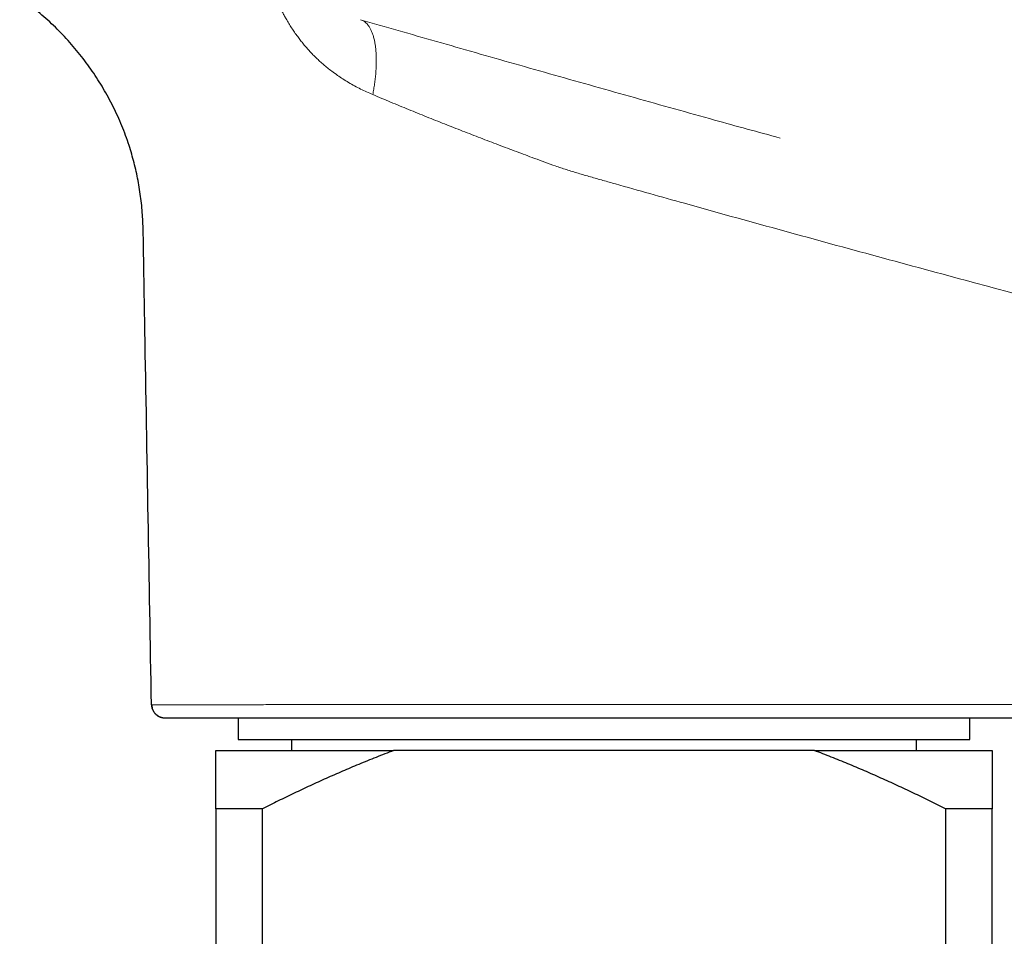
# Model space of a CAD drawing. Header units: millimetres. Extents: x 8 to 1267, y 12 to 683.
# Tile 5 of 50: x 316 to 360, y 579 to 620. Entities that reach past the tile are written whole.
import ezdxf

# ---------------------------------------------------------------- set-up
doc = ezdxf.new("R2010")
doc.units = ezdxf.units.MM

msp = doc.modelspace()

# ---------------------------------------------------------------- linework, layer by layer
at = {"color": 7, "linetype": 'Continuous', "lineweight": 30}
for p, q in [((322.077, 588.971), (322.122, 588.963)), ((325.521, 588.955), (325.521, 587.977)), ((358.521, 587.977), (358.521, 588.955)), ((325.521, 587.977), (358.521, 587.977)), ((327.933, 587.977), (327.933, 587.477)), ((356.108, 587.477), (356.108, 587.977)), ((324.521, 587.477), (332.531, 587.477)), ((351.511, 587.477), (332.531, 587.477)), ((351.511, 587.477), (359.521, 587.477)), ((324.521, 584.851), (324.521, 548.405)), ((326.618, 584.851), (324.521, 584.851)), ((326.618, 548.405), (326.618, 584.851)), ((357.424, 584.851), (357.424, 548.405)), ((359.521, 584.851), (357.424, 584.851)), ((359.521, 548.405), (359.521, 584.851))]:
    msp.add_line(p, q, dxfattribs=at)
at = {"color": 252, "linetype": 'Continuous', "lineweight": 0}
msp.add_line((322.122, 588.963), (322.131, 588.961), dxfattribs=at)
for points, knots in [([(326.526, 623.752), (326.535, 623.695), (326.554, 623.577), (326.587, 623.394), (326.628, 623.2), (326.675, 622.993), (326.731, 622.774), (326.786, 622.579), (326.837, 622.412), (326.88, 622.279), (326.923, 622.152), (326.965, 622.031), (327.011, 621.906), (327.059, 621.779), (327.11, 621.651), (327.162, 621.528), (327.214, 621.406), (327.276, 621.269), (327.345, 621.119), (327.425, 620.957), (327.508, 620.796), (327.593, 620.637), (327.693, 620.46), (327.806, 620.27), (327.933, 620.067), (328.066, 619.869), (328.199, 619.681), (328.335, 619.502), (328.47, 619.333), (328.61, 619.168), (328.752, 619.011), (328.894, 618.861), (329.045, 618.71), (329.207, 618.559), (329.379, 618.408), (329.556, 618.261), (329.762, 618.099), (329.992, 617.932), (330.247, 617.762), (330.505, 617.603), (330.771, 617.452), (331.042, 617.311), (331.315, 617.179), (331.5, 617.099), (331.592, 617.06)], [0, 0, 0, 0, 0.019817, 0.041031, 0.063664, 0.087734, 0.113255, 0.140239, 0.156263, 0.172059, 0.187127, 0.201451, 0.215021, 0.231633, 0.246913, 0.260841, 0.276185, 0.291016, 0.311, 0.331006, 0.351022, 0.371035, 0.391035, 0.418488, 0.444671, 0.47086, 0.498038, 0.521831, 0.546205, 0.571044, 0.594833, 0.618251, 0.641383, 0.668293, 0.694257, 0.720686, 0.748236, 0.785598, 0.820279, 0.855951, 0.892673, 0.928508, 0.964315, 1, 1, 1, 1]), ([(331.039, 620.439), (331.604, 620.276), (332.73, 619.952), (334.461, 619.456), (336.213, 618.955), (337.992, 618.449), (339.786, 617.94), (341.59, 617.43), (343.39, 616.922), (345.193, 616.417), (347.38, 615.805), (348.97, 615.372), (349.957, 615.103)], [0, 0, 0, 0, 0.094828, 0.189048, 0.282967, 0.376936, 0.471349, 0.564864, 0.65866, 0.752422, 0.846179, 1, 1, 1, 1]), ([(331.039, 620.439), (331.069, 620.428), (331.129, 620.407), (331.215, 620.355), (331.296, 620.288), (331.373, 620.203), (331.445, 620.101), (331.51, 619.982), (331.569, 619.846), (331.62, 619.693), (331.664, 619.525), (331.697, 619.353), (331.721, 619.18), (331.738, 619.009), (331.749, 618.831), (331.753, 618.646), (331.752, 618.456), (331.744, 618.249), (331.729, 618.025), (331.706, 617.785), (331.674, 617.543), (331.637, 617.301), (331.607, 617.14), (331.592, 617.06)], [0, 0, 0, 0, 0.046844, 0.094624, 0.143267, 0.192693, 0.242809, 0.293515, 0.344703, 0.396259, 0.448063, 0.499992, 0.543275, 0.586484, 0.62955, 0.672402, 0.71497, 0.757191, 0.807307, 0.856733, 0.905376, 0.953156, 1, 1, 1, 1]), ([(331.592, 617.06), (331.86, 616.947), (332.394, 616.723), (333.203, 616.39), (334.013, 616.061), (334.827, 615.737), (335.638, 615.418), (336.449, 615.104), (337.258, 614.796), (338.069, 614.489), (338.766, 614.228), (339.351, 614.014), (339.83, 613.838), (340.332, 613.671), (340.861, 613.509), (341.411, 613.349), (341.973, 613.19), (342.868, 612.94), (344.091, 612.593), (346.531, 611.909), (349.863, 610.984), (354.086, 609.829), (359.417, 608.383), (365.858, 606.663), (373.415, 604.682), (378.461, 603.393), (380.984, 602.749)], [0, 0, 0, 0, 0.017984, 0.035786, 0.053432, 0.070951, 0.088372, 0.105417, 0.122416, 0.139311, 0.156168, 0.165824, 0.175553, 0.18578, 0.19653, 0.207652, 0.218995, 0.230404, 0.261569, 0.292772, 0.377407, 0.46215, 0.546787, 0.697851, 0.848911, 1, 1, 1, 1]), ([(362.073, 589.555), (360.5, 589.555), (357.354, 589.555), (352.635, 589.555), (348.97, 589.555), (346.359, 589.555), (344.801, 589.555), (343.243, 589.555), (342.02, 589.555), (341.132, 589.555), (340.575, 589.555), (340.012, 589.555), (339.447, 589.554), (338.885, 589.554), (338.327, 589.554), (337.775, 589.553), (337.224, 589.553), (336.658, 589.553), (336.079, 589.552), (335.489, 589.552), (334.906, 589.552), (334.331, 589.551), (333.762, 589.551), (333.212, 589.551), (332.68, 589.551), (332.165, 589.55), (331.657, 589.55), (331.157, 589.55), (330.654, 589.549), (330.151, 589.549), (329.65, 589.549), (329.161, 589.549), (328.685, 589.548), (328.222, 589.548), (327.78, 589.548), (327.359, 589.548), (326.958, 589.548), (326.569, 589.547), (326.191, 589.547), (325.819, 589.547), (325.453, 589.547), (325.096, 589.547), (324.755, 589.546), (324.431, 589.546), (324.124, 589.546), (323.839, 589.546), (323.575, 589.546), (323.332, 589.546), (323.103, 589.545), (322.89, 589.545), (322.689, 589.545), (322.501, 589.545), (322.327, 589.545), (322.172, 589.545), (322.035, 589.545), (321.917, 589.545), (321.821, 589.545), (321.743, 589.545), (321.685, 589.545), (321.643, 589.545), (321.629, 589.545), (321.623, 589.545)], [0, 0, 0, 0, 0.092403, 0.184799, 0.277186, 0.307675, 0.338172, 0.368683, 0.39918, 0.409985, 0.420884, 0.431916, 0.443045, 0.454182, 0.465134, 0.476105, 0.487099, 0.498121, 0.510193, 0.522227, 0.534232, 0.546216, 0.558187, 0.570155, 0.581444, 0.592746, 0.604066, 0.615413, 0.626794, 0.638874, 0.650915, 0.662924, 0.67491, 0.686882, 0.698849, 0.710135, 0.721432, 0.732747, 0.744088, 0.755463, 0.767546, 0.779592, 0.791605, 0.803596, 0.815572, 0.827541, 0.838829, 0.850126, 0.86144, 0.872778, 0.884148, 0.89623, 0.908271, 0.920274, 0.93225, 0.94421, 0.956167, 0.967446, 0.978742, 0.990064, 1, 1, 1, 1])]:
    msp.add_open_spline(points, degree=3, knots=knots, dxfattribs=at)
at = {"color": 7, "linetype": 'Continuous', "lineweight": 30}
for points, knots in [([(321.612, 589.545), (321.563, 592.355), (321.466, 597.975), (321.362, 603.82), (321.305, 607.079), (321.293, 607.754), (321.282, 608.428), (321.271, 609.103), (321.259, 609.777), (321.25, 610.452), (321.239, 611.04), (321.215, 611.541), (321.184, 611.955), (321.139, 612.368), (321.08, 612.78), (321.009, 613.187), (320.925, 613.589), (320.83, 613.986), (320.722, 614.379), (320.595, 614.79), (320.448, 615.216), (320.278, 615.656), (320.092, 616.09), (319.889, 616.516), (319.673, 616.933), (319.444, 617.339), (319.201, 617.734), (318.945, 618.121), (318.674, 618.5), (318.388, 618.872), (318.087, 619.236), (317.773, 619.589), (317.447, 619.93), (317.111, 620.258), (316.765, 620.571), (316.411, 620.871), (316.047, 621.158), (315.796, 621.339), (315.67, 621.429)], [0, 0, 0, 0, 0.250014, 0.500028, 0.520029, 0.54003, 0.560031, 0.580032, 0.600034, 0.620035, 0.640036, 0.652356, 0.664675, 0.676994, 0.689314, 0.701636, 0.713738, 0.72584, 0.737941, 0.750041, 0.76404, 0.778036, 0.792031, 0.806024, 0.820016, 0.83376, 0.847504, 0.861249, 0.874995, 0.888992, 0.902989, 0.916988, 0.930987, 0.944987, 0.958738, 0.97249, 0.986244, 1, 1, 1, 1]), ([(321.623, 589.545), (321.622, 589.545), (321.612, 589.545), (321.612, 589.545), (321.612, 589.545)], [0, 0, 0, 0, 0.11089, 1, 1, 1, 1]), ([(321.612, 589.545), (321.613, 589.521), (321.616, 589.472), (321.631, 589.399), (321.653, 589.332), (321.682, 589.272), (321.713, 589.22), (321.749, 589.172), (321.79, 589.126), (321.836, 589.086), (321.886, 589.05), (321.938, 589.02), (321.986, 588.998), (322.017, 588.989), (322.028, 588.985)], [0, 0, 0, 0, 0.096229, 0.196535, 0.300361, 0.380142, 0.461152, 0.543002, 0.62528, 0.707557, 0.789408, 0.870417, 0.950196, 1, 1, 1, 1]), ([(321.622, 589.545), (321.624, 589.516), (321.627, 589.46), (321.646, 589.38), (321.673, 589.31), (321.704, 589.251), (321.736, 589.202), (321.766, 589.164), (321.795, 589.133), (321.823, 589.106), (321.85, 589.084), (321.875, 589.066), (321.894, 589.052), (321.909, 589.043), (321.929, 589.031), (321.953, 589.017), (321.98, 589.004), (322.008, 588.992), (322.035, 588.982), (322.063, 588.974), (322.092, 588.967), (322.111, 588.963), (322.121, 588.962), (322.122, 588.962)], [0, 0, 0, 0, 0.067849, 0.131741, 0.190388, 0.242786, 0.288222, 0.326254, 0.358604, 0.386685, 0.41741, 0.440458, 0.457891, 0.471567, 0.486743, 0.523446, 0.570611, 0.629377, 0.700318, 0.783753, 0.879877, 0.988821, 1, 1, 1, 1]), ([(322.131, 588.961), (322.134, 588.961), (322.161, 588.955), (322.188, 588.955), (322.212, 588.955)], [0, 0, 0, 0, 0.114241, 1, 1, 1, 1]), ([(322.212, 588.955), (322.214, 588.955), (322.217, 588.955), (322.246, 588.955), (322.292, 588.955), (322.357, 588.955), (322.44, 588.955), (322.539, 588.955), (322.653, 588.955), (322.78, 588.955), (322.924, 588.955), (323.082, 588.955), (323.26, 588.955), (323.458, 588.955), (323.677, 588.955), (323.912, 588.955), (324.164, 588.955), (324.433, 588.955), (324.713, 588.955), (325.004, 588.955), (325.302, 588.955), (325.614, 588.955), (325.94, 588.955), (326.286, 588.955), (326.653, 588.955), (327.041, 588.955), (327.442, 588.955), (327.858, 588.955), (328.287, 588.955), (328.719, 588.955), (329.153, 588.955), (329.588, 588.955), (330.032, 588.955), (330.487, 588.955), (330.961, 588.955), (331.454, 588.955), (331.965, 588.955), (332.485, 588.955), (333.013, 588.955), (333.55, 588.955), (334.085, 588.955), (334.618, 588.955), (335.145, 588.955), (335.677, 588.955), (336.214, 588.955), (336.719, 588.955), (337.188, 588.955), (337.621, 588.955), (338.053, 588.955), (338.485, 588.955), (338.931, 588.955), (339.391, 588.955), (339.744, 588.955), (339.975, 588.955), (340.086, 588.955), (340.198, 588.955), (340.314, 588.955), (340.432, 588.955), (340.603, 588.955), (340.829, 588.955), (341.04, 588.955), (341.186, 588.955), (341.264, 588.955), (341.343, 588.955), (341.419, 588.955), (341.486, 588.955), (341.569, 588.955), (341.677, 588.955), (341.82, 588.955), (341.979, 588.955), (342.155, 588.955), (342.324, 588.955), (342.477, 588.955), (342.601, 588.955), (342.714, 588.955), (342.804, 588.955), (342.874, 588.955), (342.927, 588.955), (342.975, 588.955), (343.02, 588.955), (343.128, 588.955), (343.304, 588.955), (343.566, 588.955), (343.855, 588.955), (344.175, 588.955), (344.51, 588.955), (344.863, 588.955), (345.197, 588.955), (345.51, 588.955), (345.8, 588.955), (346.024, 588.955), (346.184, 588.955), (346.28, 588.955), (346.383, 588.955), (346.487, 588.955), (346.621, 588.955), (346.784, 588.955), (347.001, 588.955), (347.237, 588.955), (347.489, 588.955), (347.726, 588.955), (347.948, 588.955), (348.155, 588.955), (348.348, 588.955), (348.531, 588.955), (348.703, 588.955), (348.864, 588.955), (349.006, 588.955), (349.131, 588.955), (349.228, 588.955), (349.304, 588.955), (349.381, 588.955), (349.475, 588.955), (349.585, 588.955), (349.697, 588.955), (349.81, 588.955), (349.992, 588.955), (350.247, 588.955), (350.598, 588.955), (350.981, 588.955), (351.398, 588.955), (351.838, 588.955), (352.303, 588.955), (352.793, 588.955), (353.297, 588.955), (353.816, 588.955), (354.311, 588.955), (354.778, 588.955), (355.198, 588.955), (355.49, 588.955), (355.659, 588.955), (355.72, 588.955), (355.789, 588.955), (355.858, 588.955), (355.927, 588.955), (355.996, 588.955), (356.169, 588.955), (356.441, 588.955), (356.809, 588.955), (357.164, 588.955), (357.507, 588.955), (357.848, 588.955), (358.189, 588.955), (358.526, 588.955), (358.848, 588.955), (359.154, 588.955), (359.444, 588.955), (359.718, 588.955), (359.977, 588.955), (360.217, 588.955), (360.438, 588.955), (360.641, 588.955), (360.83, 588.955), (361.005, 588.955), (361.165, 588.955), (361.31, 588.955), (361.443, 588.955), (361.563, 588.955), (361.669, 588.955), (361.759, 588.955), (361.833, 588.955), (361.889, 588.955), (361.929, 588.955), (361.95, 588.955), (361.958, 588.955)], [0, 0, 0, 0, 0.0117665, 0.0235146, 0.0352557, 0.0470013, 0.0587629, 0.0704839, 0.0814894, 0.0924848, 0.1034794, 0.1144826, 0.1255037, 0.1371878, 0.1488525, 0.1605089, 0.1721681, 0.1838413, 0.195576, 0.2066472, 0.2177063, 0.2287627, 0.2398259, 0.2509055, 0.2626527, 0.2743856, 0.2861156, 0.2978543, 0.3096131, 0.3213352, 0.3323433, 0.3433425, 0.3543421, 0.3653514, 0.3763798, 0.388074, 0.3997466, 0.4114084, 0.4230708, 0.4347447, 0.4464819, 0.4575529, 0.4686067, 0.4796529, 0.4907011, 0.5017607, 0.5105336, 0.5192557, 0.5279315, 0.5365657, 0.5451629, 0.5545828, 0.5639702, 0.5661511, 0.5683099, 0.57053, 0.5728116, 0.5751547, 0.5775593, 0.5829074, 0.5885375, 0.5900586, 0.5915992, 0.5931591, 0.5947384, 0.5960736, 0.5971412, 0.5996553, 0.602478, 0.6056092, 0.6090491, 0.6129153, 0.6156075, 0.6180656, 0.6202895, 0.6222794, 0.6234104, 0.6244489, 0.6253949, 0.6262483, 0.6271185, 0.6317678, 0.6366623, 0.6426315, 0.6489291, 0.655555, 0.6625093, 0.669792, 0.6753413, 0.6810672, 0.6869697, 0.6885575, 0.6905524, 0.6926408, 0.6946945, 0.6967135, 0.7005782, 0.7043089, 0.7095697, 0.7145386, 0.7192156, 0.7236006, 0.7276938, 0.731495, 0.7350042, 0.7385273, 0.7416971, 0.7445136, 0.746977, 0.7490871, 0.7502657, 0.7514739, 0.7536313, 0.7558126, 0.7580176, 0.7602464, 0.7624991, 0.7688166, 0.7753142, 0.7832841, 0.7915091, 0.7999893, 0.8093584, 0.8190203, 0.8289751, 0.8392229, 0.8497635, 0.8582322, 0.8668808, 0.8746406, 0.8755203, 0.8768749, 0.8782534, 0.8796243, 0.8809874, 0.8823427, 0.8836903, 0.8912003, 0.8984605, 0.9054708, 0.9122312, 0.9187418, 0.9257131, 0.9323731, 0.9387219, 0.9447594, 0.9504858, 0.9559009, 0.9610048, 0.9657975, 0.9700983, 0.9741133, 0.9778425, 0.9812859, 0.9844435, 0.9873152, 0.9899012, 0.9923088, 0.9944013, 0.9961788, 0.9976411, 0.9987883, 0.9995035, 1, 1, 1, 1]), ([(324.521, 584.851), (324.521, 584.956), (324.521, 585.167), (324.521, 585.468), (324.521, 585.733), (324.521, 585.962), (324.521, 586.16), (324.521, 586.348), (324.521, 586.526), (324.521, 586.695), (324.521, 586.852), (324.521, 586.998), (324.521, 587.124), (324.521, 587.233), (324.521, 587.326), (324.521, 587.408), (324.521, 587.454), (324.521, 587.477)], [0, 0, 0, 0, 0.085698, 0.171402, 0.257098, 0.321482, 0.385866, 0.450061, 0.514256, 0.579423, 0.644602, 0.709779, 0.774943, 0.831164, 0.887385, 0.943692, 1, 1, 1, 1]), ([(332.531, 587.477), (332.267, 587.376), (331.74, 587.175), (330.971, 586.862), (330.223, 586.545), (329.495, 586.223), (328.77, 585.893), (328.049, 585.553), (327.331, 585.206), (326.856, 584.969), (326.618, 584.851)], [0, 0, 0, 0, 0.130735, 0.261513, 0.384509, 0.507511, 0.630509, 0.753671, 0.876837, 1, 1, 1, 1]), ([(357.424, 584.851), (357.183, 584.971), (356.701, 585.211), (355.973, 585.562), (355.242, 585.906), (354.506, 586.242), (353.765, 586.568), (353.019, 586.883), (352.268, 587.188), (351.763, 587.38), (351.511, 587.477)], [0, 0, 0, 0, 0.124812, 0.249623, 0.374491, 0.49936, 0.624461, 0.749562, 0.874782, 1, 1, 1, 1]), ([(359.521, 587.477), (359.521, 587.453), (359.521, 587.405), (359.521, 587.311), (359.521, 587.196), (359.521, 587.055), (359.521, 586.897), (359.521, 586.723), (359.521, 586.535), (359.521, 586.332), (359.521, 586.118), (359.521, 585.89), (359.521, 585.648), (359.521, 585.393), (359.521, 585.128), (359.521, 584.943), (359.521, 584.851)], [0, 0, 0, 0, 0.058768, 0.117563, 0.190446, 0.263349, 0.336256, 0.409144, 0.482408, 0.555672, 0.628119, 0.700567, 0.77542, 0.850281, 0.925144, 1, 1, 1, 1])]:
    msp.add_open_spline(points, degree=3, knots=knots, dxfattribs=at)

doc.saveas('drawing.dxf')
